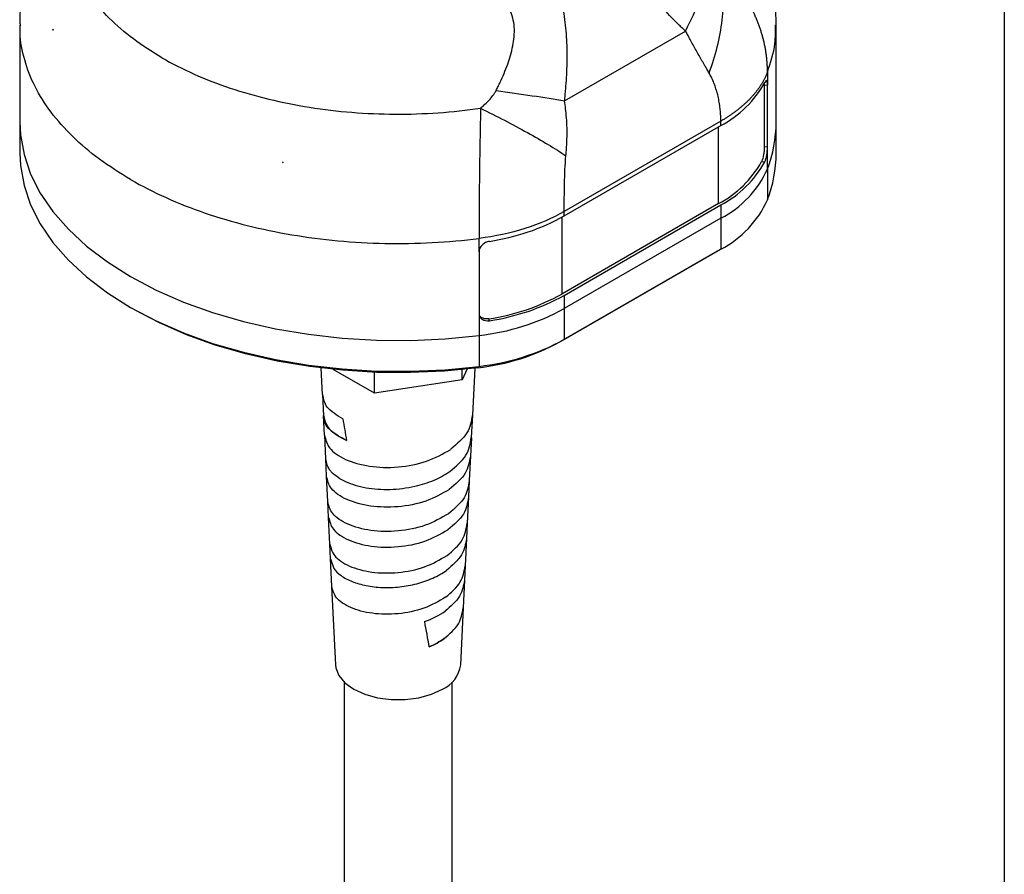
# Model space of a CAD drawing. Header units: millimetres. Extents: x 13 to 546, y 13 to 419.
# Tile 13 of 18: x 455 to 546, y 155 to 234. Entities that reach past the tile are written whole.
import ezdxf

# ---------------------------------------------------------------- set-up
doc = ezdxf.new("R2010")
doc.units = ezdxf.units.MM
doc.header["$LTSCALE"] = 2
doc.linetypes.add('SLD-Solid', pattern=[0])
doc.layers.add('TEXT', color=140, linetype='SLD-Solid', lineweight=25)

msp = doc.modelspace()

# ---------------------------------------------------------------- linework, layer by layer
for p, q in [((454.993, 233.283), (454.993, 224.28)), ((524.993, 224.28), (524.993, 233.283)), ((458.067, 232.865), (458.05, 232.858)), ((458.05, 232.818), (458.05, 232.858)), ((458.05, 232.858), (458.091, 232.822)), ((505.402, 226.27), (516.595, 232.732)), ((523.888, 227.748), (523.888, 222.032)), ((523.888, 227.748), (524.181, 227.711)), ((524.181, 221.995), (524.181, 227.711)), ((454.993, 224.28), (454.993, 221.422)), ((519.866, 224.386), (505.375, 216.021)), ((519.866, 223.974), (519.866, 224.386)), ((524.993, 221.422), (524.993, 224.28)), ((505.375, 215.608), (519.866, 223.974)), ((519.654, 216.747), (519.654, 223.851)), ((523.888, 222.032), (524.181, 221.995)), ((524.181, 219.954), (524.181, 221.995)), ((479.347, 220.563), (479.285, 220.587)), ((479.359, 220.573), (479.347, 220.563)), ((479.347, 220.523), (479.347, 220.563)), ((523.643, 220.656), (523.937, 220.619)), ((524.181, 219.954), (524.181, 217.096)), ((519.654, 216.747), (505.163, 208.382)), ((505.375, 208.259), (519.866, 216.625)), ((505.375, 215.608), (505.375, 216.021)), ((519.866, 216.625), (519.866, 215.4)), ((505.163, 215.488), (505.163, 208.382)), ((519.866, 215.4), (505.375, 207.034)), ((519.866, 215.4), (519.866, 212.542)), ((519.513, 212.338), (505.021, 203.972)), ((505.375, 204.177), (519.866, 212.542)), ((519.866, 212.542), (519.513, 212.338)), ((497.487, 212.3), (497.487, 206.585)), ((505.375, 208.259), (505.375, 207.034)), ((465.24, 207.137), (465.594, 206.933)), ((505.375, 207.034), (505.375, 204.177)), ((497.487, 206.585), (497.487, 204.543)), ((498.457, 205.909), (498.392, 206.079)), ((497.487, 204.543), (497.487, 201.685)), ((505.375, 204.177), (505.021, 203.972)), ((482.858, 201.528), (482.978, 199.063)), ((487.823, 199.192), (483.997, 201.4)), ((496.384, 201.442), (495.921, 200.444)), ((495.921, 200.444), (495.921, 201.393)), ((496.915, 197.163), (497.128, 201.528)), ((497.487, 201.685), (497.38, 201.559)), ((487.823, 199.192), (487.823, 201.137)), ((495.921, 200.444), (487.823, 199.192)), ((482.991, 199.076), (483.085, 197.117)), ((483.073, 197.127), (483.161, 195.304)), ((496.803, 195.082), (496.903, 197.164)), ((483.173, 195.305), (483.277, 193.13)), ((496.731, 193.383), (496.814, 195.081)), ((496.611, 191.106), (496.721, 193.384)), ((483.267, 193.128), (483.346, 191.512)), ((483.355, 191.517), (483.468, 189.159)), ((496.546, 189.573), (496.62, 191.105)), ((496.421, 187.152), (496.537, 189.575)), ((483.46, 189.158), (483.532, 187.696)), ((483.539, 187.698), (483.658, 185.218)), ((496.359, 185.745), (496.428, 187.15)), ((483.652, 185.217), (483.718, 183.857)), ((496.232, 183.222), (496.353, 185.747)), ((483.724, 183.858), (483.847, 181.3)), ((483.744, 183.86), (484.036, 182.983)), ((496.172, 181.895), (496.236, 183.221)), ((496.043, 179.313), (496.168, 181.897)), ((483.843, 181.299), (484.195, 174.061)), ((495.791, 174.061), (496.046, 179.311)), ((484.993, 172.458), (484.993, 62.347)), ((494.993, 62.347), (494.993, 172.458))]:
    msp.add_line(p, q)
at = {"flags": 128}
for points in [[(524.181, 228.936), (524.181, 228.25), (524.181, 227.711)], [(454.993, 224.28), (455.05, 223.123), (455.377, 221.295), (455.99, 219.491), (456.885, 217.726), (458.054, 216.016), (459.487, 214.375), (461.173, 212.815), (463.097, 211.35), (465.244, 209.993), (467.596, 208.753), (470.133, 207.642), (472.835, 206.669), (475.679, 205.842), (478.641, 205.167), (481.697, 204.651), (484.822, 204.297), (487.99, 204.108), (491.174, 204.086), (494.348, 204.232), (497.487, 204.543)], [(454.993, 224.28), (455.05, 223.123), (455.377, 221.295), (455.99, 219.491), (456.885, 217.726), (458.054, 216.016), (459.487, 214.375), (461.173, 212.815), (463.097, 211.35), (465.244, 209.993), (467.596, 208.753), (470.133, 207.642), (472.835, 206.669), (475.679, 205.842), (478.641, 205.167), (481.697, 204.651), (484.822, 204.297), (487.99, 204.108), (491.174, 204.086), (494.348, 204.232), (497.487, 204.543)], [(454.993, 221.422), (455.05, 220.265), (455.377, 218.437), (455.99, 216.633), (456.885, 214.869), (458.054, 213.159), (459.487, 211.517), (461.173, 209.957), (463.097, 208.493), (465.244, 207.135), (467.596, 205.895), (470.133, 204.785), (472.835, 203.811), (475.679, 202.984), (478.641, 202.309), (481.697, 201.793), (484.822, 201.439), (487.99, 201.25), (491.174, 201.228), (494.348, 201.374), (497.487, 201.685)], [(497.487, 212.3), (497.487, 212.986), (497.487, 213.525)], [(497.38, 201.559), (494.286, 201.252), (491.157, 201.109), (488.018, 201.13), (484.896, 201.316), (481.816, 201.665), (478.803, 202.174), (475.883, 202.839), (473.08, 203.655), (470.417, 204.614), (467.916, 205.709), (465.598, 206.931), (465.594, 206.933)], [(484.195, 174.061), (484.229, 173.78), (484.518, 173.049), (485.082, 172.374), (485.892, 171.787), (486.907, 171.32), (488.077, 170.995), (489.344, 170.828), (490.642, 170.828), (491.909, 170.995), (493.079, 171.32), (494.094, 171.787)]]:
    msp.add_lwpolyline(points, dxfattribs=at)
for centre, radius, start, end in [((470.855, 240.243), 14.764, 209.98473, 210.17619), ((515.223, 232.778), 9.953, 297.80647, 331.09968), ((512.911, 224.307), 12.082, 338.87843, 359.8693), ((489.277, 272.156), 52.528, 259.03333, 259.11548), ((515.092, 225.394), 9.776, 297.81794, 331.00982), ((515.223, 225.429), 9.953, 297.80647, 331.09968), ((512.911, 221.45), 12.082, 338.87843, 359.8693), ((515.55, 223.812), 9.454, 297.16289, 335.91654), ((515.55, 220.954), 9.454, 297.16289, 335.91654), ((495.373, 233.695), 20.668, 278.58126, 298.94245), ((495.353, 226.118), 20.269, 278.62517, 298.94632), ((495.373, 226.346), 20.668, 278.58126, 298.94245), ((495.147, 225.687), 21.273, 276.3157, 298.73802), ((495.147, 222.829), 21.273, 276.3157, 298.73802), ((495.113, 222.042), 20.608, 276.3157, 298.73802), ((492.928, 174.427), 2.886, 293.82774, 352.7125)]:
    msp.add_arc(centre, radius, start, end)
for centre, major_axis, ratio, start_param, end_param in [((488.801, 207.32), (-4.909, 37.777), 0.142422, 1.833879, 1.889327), ((488.676, 186.554), (-6.068, 28.702), 0.069594, 4.310429, 4.396904)]:
    msp.add_ellipse(centre, major_axis=major_axis, ratio=ratio, start_param=start_param, end_param=end_param)
for points, knots in [([(468.136, 230.26), (466.251, 231.349), (464.611, 232.579), (461.931, 235.24), (460.891, 236.671), (459.48, 239.639), (459.109, 241.176), (459.06, 244.254), (459.383, 245.795), (460.041, 247.286)], [0, 0, 0, 0, 0.25, 0.25, 0.5, 0.5, 0.75, 0.75, 1, 1, 1, 1]), ([(516.595, 232.732), (516.483, 232.834), (516.257, 233.039), (515.814, 233.46), (515.054, 234.224), (514.017, 235.396), (512.881, 236.951), (511.888, 238.666), (511.067, 240.531), (510.417, 242.508), (509.98, 244.207), (509.671, 245.583), (509.526, 246.274), (509.454, 246.62)], [0, 0, 0, 0, 0.031255, 0.062509, 0.125015, 0.250007, 0.374984, 0.499972, 0.624969, 0.749975, 0.874981, 0.93749, 1, 1, 1, 1]), ([(524.99, 233.271), (524.967, 234.083), (524.921, 235.721), (524.537, 238.155), (523.92, 240.537), (523.222, 242.523), (522.652, 243.667), (522.446, 244.082)], [0, 0, 0, 0, 0.217094, 0.437684, 0.656944, 0.875644, 1, 1, 1, 1]), ([(505.402, 226.27), (505.421, 226.449), (505.459, 226.806), (505.529, 227.522), (505.62, 228.779), (505.675, 230.58), (505.599, 232.379), (505.445, 233.802), (505.28, 234.861), (505.067, 235.901), (504.717, 237.261), (504.173, 238.904), (503.525, 240.481), (502.973, 241.716), (502.687, 242.326), (502.544, 242.631)], [0, 0, 0, 0, 0.031253, 0.062502, 0.125003, 0.249981, 0.374943, 0.437449, 0.499977, 0.563048, 0.625019, 0.75001, 0.874997, 0.937498, 1, 1, 1, 1]), ([(456.728, 242.221), (456.59, 241.891), (456.117, 240.759), (455.575, 238.737), (455.14, 236.207), (454.965, 234.37), (455.005, 233.391), (455.01, 233.256)], [0, 0, 0, 0, 0.1171479, 0.4013249, 0.6806003, 0.9557689, 1, 1, 1, 1]), ([(499.063, 227.209), (499.127, 227.34), (499.256, 227.601), (499.509, 228.127), (499.814, 228.814), (500.134, 229.633), (500.415, 230.488), (500.624, 231.327), (500.756, 232.216), (500.771, 233.083), (500.639, 233.948), (500.348, 234.748), (499.921, 235.46), (499.384, 236.096), (498.582, 236.841), (497.679, 237.479), (496.871, 237.976), (496.393, 238.251), (496.152, 238.386), (496.021, 238.46)], [0, 0, 0, 0, 0.031246, 0.062489, 0.124974, 0.191863, 0.249946, 0.316534, 0.374931, 0.440185, 0.500202, 0.561611, 0.62513, 0.684844, 0.750107, 0.875029, 0.937514, 0.966051, 1, 1, 1, 1]), ([(516.595, 232.732), (517.128, 233.722), (517.58, 234.725), (518.282, 236.683), (518.532, 237.637), (518.676, 238.531)], [0, 0, 0, 0, 0.5, 0.5, 1, 1, 1, 1]), ([(518.784, 228.837), (519.079, 229.624), (519.332, 230.436), (519.739, 232.079), (519.892, 232.91), (520.09, 234.558), (520.136, 235.375), (520.119, 236.963), (520.057, 237.735), (519.945, 238.47)], [0, 0, 0, 0, 0.25, 0.25, 0.5, 0.5, 0.75, 0.75, 1, 1, 1, 1]), ([(524.181, 228.936), (524.18, 229.052), (524.178, 229.285), (524.162, 229.634), (524.137, 229.982), (524.102, 230.329), (524.057, 230.675), (524.003, 231.019), (523.939, 231.362), (523.865, 231.703), (523.782, 232.042), (523.69, 232.379), (523.588, 232.714), (523.477, 233.046), (523.357, 233.375), (523.227, 233.701), (523.025, 234.174), (522.732, 234.779), (522.327, 235.496), (521.892, 236.172), (521.432, 236.805), (520.952, 237.397), (520.46, 237.951), (520.114, 238.299), (519.945, 238.47)], [0, 0, 0, 0, 0.033652, 0.0672533, 0.100805, 0.1343083, 0.1677645, 0.2011749, 0.2345409, 0.267864, 0.3011459, 0.3343878, 0.3675906, 0.4007553, 0.4338826, 0.466973, 0.5000274, 0.579064, 0.6555632, 0.7295189, 0.8009335, 0.8698145, 0.9361674, 1, 1, 1, 1]), ([(465.244, 218.975), (464.249, 219.592), (462.259, 220.827), (459.811, 222.934), (457.81, 225.187), (456.308, 227.57), (455.374, 230.041), (454.957, 231.954), (455.032, 233.027), (455.048, 233.258)], [0, 0, 0, 0, 0.159371, 0.318742, 0.478114, 0.637485, 0.796856, 0.956227, 1, 1, 1, 1]), ([(518.784, 228.837), (518.714, 228.959), (518.587, 229.181), (518.409, 229.485), (518.213, 229.822), (517.985, 230.219), (517.711, 230.703), (517.436, 231.196), (517.166, 231.684), (516.888, 232.195), (516.699, 232.543), (516.595, 232.732)], [0, 0, 0, 0, 0.101249, 0.184583, 0.250005, 0.375203, 0.500007, 0.62619, 0.750007, 0.863575, 1, 1, 1, 1]), ([(524.181, 228.936), (524.472, 229.809), (524.949, 231.242), (524.93, 232.698), (524.923, 233.266)], [0, 0, 0, 0, 0.610061, 1, 1, 1, 1]), ([(468.136, 230.26), (470.021, 229.172), (472.152, 228.226), (476.761, 226.678), (479.24, 226.078), (484.382, 225.263), (487.045, 225.049), (492.377, 225.021), (495.045, 225.207), (497.629, 225.587)], [0, 0, 0, 0, 0.25, 0.25, 0.5, 0.5, 0.75, 0.75, 1, 1, 1, 1]), ([(519.866, 224.386), (519.864, 224.497), (519.861, 224.71), (519.847, 225.015), (519.827, 225.291), (519.791, 225.661), (519.724, 226.126), (519.616, 226.666), (519.487, 227.161), (519.342, 227.613), (519.177, 228.043), (518.994, 228.452), (518.853, 228.709), (518.784, 228.837)], [0, 0, 0, 0, 0.0717084, 0.1372727, 0.1967038, 0.2500165, 0.3772803, 0.500031, 0.6053795, 0.7078908, 0.8077184, 0.9050284, 1, 1, 1, 1]), ([(524.181, 228.936), (524.151, 228.858), (524.09, 228.704), (523.986, 228.476), (523.873, 228.249), (523.75, 228.025), (523.618, 227.804), (523.477, 227.585), (523.326, 227.369), (523.167, 227.156), (522.999, 226.947), (522.823, 226.74), (522.639, 226.537), (522.446, 226.337), (522.246, 226.141), (522.039, 225.948), (521.824, 225.759), (521.602, 225.573), (521.373, 225.392), (521.137, 225.214), (520.895, 225.04), (520.647, 224.871), (520.393, 224.705), (520.133, 224.543), (519.955, 224.439), (519.866, 224.386)], [0, 0, 0, 0, 0.045265, 0.090367, 0.135307, 0.180085, 0.2247, 0.269152, 0.313443, 0.357571, 0.401536, 0.445339, 0.48898, 0.532458, 0.575774, 0.618927, 0.661918, 0.704747, 0.747413, 0.789917, 0.832258, 0.874437, 0.916454, 0.958308, 1, 1, 1, 1]), ([(524.181, 227.711), (524.181, 227.819), (524.176, 227.91), (524.154, 228.051), (524.137, 228.1), (524.073, 228.171), (524.009, 228.114), (523.937, 227.967)], [0, 0, 0, 0, 0.25, 0.25, 0.5, 0.5, 1, 1, 1, 1]), ([(497.629, 225.587), (497.716, 225.664), (497.852, 225.784), (498.121, 226.027), (498.423, 226.329), (498.719, 226.673), (498.903, 226.933), (498.999, 227.088), (499.041, 227.168), (499.063, 227.209)], [0, 0, 0, 0, 0.160913, 0.250039, 0.500058, 0.749996, 0.874989, 0.937494, 1, 1, 1, 1]), ([(499.063, 227.209), (500.209, 227.059), (501.34, 226.902), (503.481, 226.586), (504.49, 226.426), (505.402, 226.27)], [0, 0, 0, 0, 0.5, 0.5, 1, 1, 1, 1]), ([(505.533, 221.187), (505.546, 221.345), (505.573, 221.667), (505.604, 222.158), (505.627, 222.666), (505.637, 223.191), (505.631, 223.869), (505.592, 224.656), (505.512, 225.504), (505.436, 226.028), (505.402, 226.27)], [0, 0, 0, 0, 0.094001, 0.190783, 0.290501, 0.393465, 0.500017, 0.689358, 0.856617, 1, 1, 1, 1]), ([(497.629, 225.587), (497.627, 225.443), (497.622, 225.15), (497.614, 224.706), (497.606, 224.252), (497.597, 223.789), (497.588, 223.318), (497.579, 222.837), (497.57, 222.348), (497.561, 221.851), (497.552, 221.346), (497.544, 220.834), (497.537, 220.316), (497.53, 219.792), (497.519, 218.938), (497.507, 217.751), (497.497, 216.508), (497.492, 215.527), (497.491, 214.816), (497.489, 214.151), (497.488, 213.731), (497.487, 213.525)], [0, 0, 0, 0, 0.034084, 0.068893, 0.10443, 0.140696, 0.177691, 0.215417, 0.253875, 0.293065, 0.332989, 0.373648, 0.41504, 0.457165, 0.500022, 0.62232, 0.750002, 0.816396, 0.880191, 0.941389, 1, 1, 1, 1]), ([(497.629, 225.587), (498.378, 225.22), (499.123, 224.843), (500.578, 224.084), (501.286, 223.703), (502.638, 222.95), (503.281, 222.579), (504.478, 221.861), (505.032, 221.515), (505.533, 221.187)], [0, 0, 0, 0, 0.25, 0.25, 0.5, 0.5, 0.75, 0.75, 1, 1, 1, 1]), ([(523.888, 222.032), (523.888, 221.924), (523.883, 221.804), (523.861, 221.55), (523.844, 221.417), (523.78, 221.036), (523.716, 220.802), (523.643, 220.656)], [0, 0, 0, 0, 0.25, 0.25, 0.5, 0.5, 1, 1, 1, 1]), ([(523.937, 220.619), (523.973, 220.692), (524.007, 220.785), (524.068, 221.002), (524.094, 221.125), (524.159, 221.506), (524.181, 221.779), (524.181, 221.995)], [0, 0, 0, 0, 0.25, 0.25, 0.5, 0.5, 1, 1, 1, 1]), ([(505.375, 216.021), (505.375, 216.835), (505.38, 217.705), (505.419, 219.459), (505.453, 220.346), (505.533, 221.187)], [0, 0, 0, 0, 0.5, 0.5, 1, 1, 1, 1]), ([(465.244, 218.975), (467.309, 217.783), (469.633, 216.741), (474.657, 215.021), (477.356, 214.344), (482.961, 213.397), (485.867, 213.127), (491.703, 213.01), (494.634, 213.164), (497.487, 213.525)], [0, 0, 0, 0, 0.25, 0.25, 0.5, 0.5, 0.75, 0.75, 1, 1, 1, 1]), ([(505.375, 216.021), (504.301, 215.4), (503.073, 214.868), (500.407, 214.025), (498.97, 213.714), (497.487, 213.525)], [0, 0, 0, 0, 0.5, 0.5, 1, 1, 1, 1]), ([(498.457, 213.258), (498.33, 213.237), (498.205, 213.197), (497.97, 213.08), (497.862, 213.004), (497.593, 212.741), (497.487, 212.516), (497.487, 212.3)], [0, 0, 0, 0, 0.25, 0.25, 0.5, 0.5, 1, 1, 1, 1]), ([(497.487, 206.585), (497.487, 206.477), (497.512, 206.374), (497.61, 206.189), (497.682, 206.108), (497.952, 205.919), (498.203, 205.867), (498.457, 205.909)], [0, 0, 0, 0, 0.25, 0.25, 0.5, 0.5, 1, 1, 1, 1]), ([(498.392, 206.079), (498.284, 206.07), (498.067, 206.053), (497.781, 206.154), (497.586, 206.291), (497.532, 206.409), (497.516, 206.445)], [0, 0, 0, 0, 0.290416, 0.580849, 0.870975, 1, 1, 1, 1]), ([(484.882, 196.82), (484.319, 197.164), (483.253, 197.814), (483.1, 198.667), (483.028, 199.069)], [0, 0, 0, 0, 0.528626, 1, 1, 1, 1]), ([(483.087, 197.129), (483.195, 196.69), (483.413, 195.799), (484.617, 195.153), (485.228, 194.825)], [0, 0, 0, 0, 0.4926034, 1, 1, 1, 1]), ([(485.239, 194.82), (484.735, 195.092), (483.726, 195.636), (483.078, 196.5), (483.154, 196.998), (483.172, 197.118)], [0, 0, 0, 0, 0.431554, 0.863083, 1, 1, 1, 1]), ([(496.869, 197.169), (496.775, 196.606), (496.58, 195.438), (495.449, 194.496), (494.864, 194.009)], [0, 0, 0, 0, 0.482414, 1, 1, 1, 1]), ([(483.195, 195.309), (483.29, 194.902), (483.486, 194.056), (485.033, 193), (487.295, 192.347), (489.986, 192.273), (492.733, 192.788), (494.16, 193.594), (494.874, 193.997)], [0, 0, 0, 0, 0.156077, 0.324304, 0.49281, 0.661595, 0.830658, 1, 1, 1, 1]), ([(494.793, 191.939), (495.37, 192.425), (496.484, 193.365), (496.676, 194.527), (496.769, 195.087)], [0, 0, 0, 0, 0.517751, 1, 1, 1, 1]), ([(496.688, 193.389), (496.596, 192.838), (496.406, 191.696), (495.306, 190.774), (494.736, 190.297)], [0, 0, 0, 0, 0.4822113, 1, 1, 1, 1]), ([(483.873, 191.864), (483.836, 191.903), (483.469, 192.295), (483.38, 192.736), (483.301, 193.133)], [0, 0, 0, 0, 0.099137, 1, 1, 1, 1]), ([(494.744, 190.288), (494.049, 189.893), (492.66, 189.104), (489.986, 188.594), (487.368, 188.658), (485.167, 189.285), (483.661, 190.306), (483.471, 191.123), (483.379, 191.517)], [0, 0, 0, 0, 0.1693656, 0.3384429, 0.507232, 0.6757328, 0.8439454, 1, 1, 1, 1]), ([(491.557, 190.556), (490.802, 190.382), (490.017, 190.284), (488.48, 190.241), (487.728, 190.296), (486.341, 190.545), (485.708, 190.739), (484.634, 191.232), (484.193, 191.532), (483.873, 191.864)], [0, 0, 0, 0, 0.25, 0.25, 0.5, 0.5, 0.75, 0.75, 1, 1, 1, 1]), ([(494.802, 191.942), (494.357, 191.629), (493.85, 191.351), (492.755, 190.885), (492.165, 190.696), (491.557, 190.556)], [0, 0, 0, 0, 0.5, 0.5, 1, 1, 1, 1]), ([(496.587, 191.109), (496.497, 190.563), (496.309, 189.429), (495.226, 188.512), (494.665, 188.037)], [0, 0, 0, 0, 0.482068, 1, 1, 1, 1]), ([(496.513, 189.577), (496.424, 189.039), (496.239, 187.923), (495.167, 187.02), (494.612, 186.553)], [0, 0, 0, 0, 0.4820562, 1, 1, 1, 1]), ([(494.659, 188.038), (493.976, 187.646), (492.612, 186.862), (489.987, 186.348), (487.416, 186.397), (485.255, 186.999), (483.777, 187.987), (483.591, 188.781), (483.501, 189.163)], [0, 0, 0, 0, 0.169384, 0.338466, 0.507246, 0.675725, 0.843902, 1, 1, 1, 1]), ([(483.571, 187.702), (483.66, 187.323), (483.844, 186.534), (485.306, 185.552), (487.443, 184.951), (489.985, 184.897), (492.582, 185.4), (493.931, 186.172), (494.606, 186.558)], [0, 0, 0, 0, 0.156078, 0.324272, 0.492761, 0.661545, 0.830625, 1, 1, 1, 1]), ([(494.525, 184.165), (495.069, 184.628), (496.12, 185.521), (496.301, 186.624), (496.389, 187.156)], [0, 0, 0, 0, 0.517962, 1, 1, 1, 1]), ([(483.689, 185.223), (483.777, 184.853), (483.958, 184.086), (485.394, 183.132), (487.492, 182.553), (489.988, 182.512), (492.538, 183.017), (493.862, 183.782), (494.525, 184.165)], [0, 0, 0, 0, 0.15616, 0.32431, 0.49277, 0.661538, 0.830615, 1, 1, 1, 1]), ([(496.322, 185.751), (496.235, 185.225), (496.055, 184.136), (495.015, 183.254), (494.476, 182.798)], [0, 0, 0, 0, 0.482181, 1, 1, 1, 1]), ([(494.39, 180.312), (494.919, 180.763), (495.939, 181.633), (496.115, 182.708), (496.201, 183.226)], [0, 0, 0, 0, 0.517884, 1, 1, 1, 1]), ([(484.036, 182.983), (484.204, 182.743), (484.436, 182.516), (485.014, 182.103), (485.361, 181.918), (486.146, 181.605), (486.586, 181.477), (487.528, 181.292), (488.032, 181.233), (489.072, 181.193), (489.608, 181.211), (490.678, 181.327), (491.212, 181.424), (492.244, 181.694), (492.742, 181.868), (493.669, 182.283), (494.099, 182.524), (494.481, 182.794)], [0, 0, 0, 0, 0.125, 0.125, 0.25, 0.25, 0.375, 0.375, 0.5, 0.5, 0.625, 0.625, 0.75, 0.75, 0.875, 0.875, 1, 1, 1, 1]), ([(496.137, 181.9), (496.053, 181.388), (495.878, 180.325), (494.868, 179.464), (494.345, 179.019)], [0, 0, 0, 0, 0.482151, 1, 1, 1, 1]), ([(494.393, 180.311), (493.749, 179.937), (492.463, 179.19), (489.987, 178.695), (487.563, 178.73), (485.526, 179.286), (484.134, 180.206), (483.958, 180.947), (483.874, 181.303)], [0, 0, 0, 0, 0.1694429, 0.3385662, 0.5073697, 0.6758534, 0.8440175, 1, 1, 1, 1]), ([(494.257, 176.478), (494.769, 176.917), (495.759, 177.765), (495.931, 178.812), (496.013, 179.316)], [0, 0, 0, 0, 0.517837, 1, 1, 1, 1]), ([(494.257, 176.478), (494.055, 176.333), (493.837, 176.196), (493.379, 175.941), (493.139, 175.823), (492.887, 175.715)], [0, 0, 0, 0, 0.5, 0.5, 1, 1, 1, 1])]:
    msp.add_open_spline(points, degree=3, knots=knots)
for points in [[(458.091, 232.822), (458.077, 232.821), (458.064, 232.819), (458.05, 232.818)], [(523.883, 227.914), (523.887, 227.864), (523.888, 227.809), (523.888, 227.748)], [(479.285, 220.587), (479.306, 220.566), (479.327, 220.544), (479.347, 220.523)], [(479.347, 220.523), (479.351, 220.54), (479.355, 220.556), (479.359, 220.573)], [(492.456, 178.053), (493.157, 178.304), (493.802, 178.631), (494.345, 179.019)], [(492.888, 175.714), (493.392, 175.93), (493.853, 176.187), (494.259, 176.477)]]:
    msp.add_open_spline(points, degree=3)
at = {"layer": 'TEXT'}
msp.add_line((546.1, 419.1), (546.1, 12.7), dxfattribs=at)

doc.saveas('drawing.dxf')
